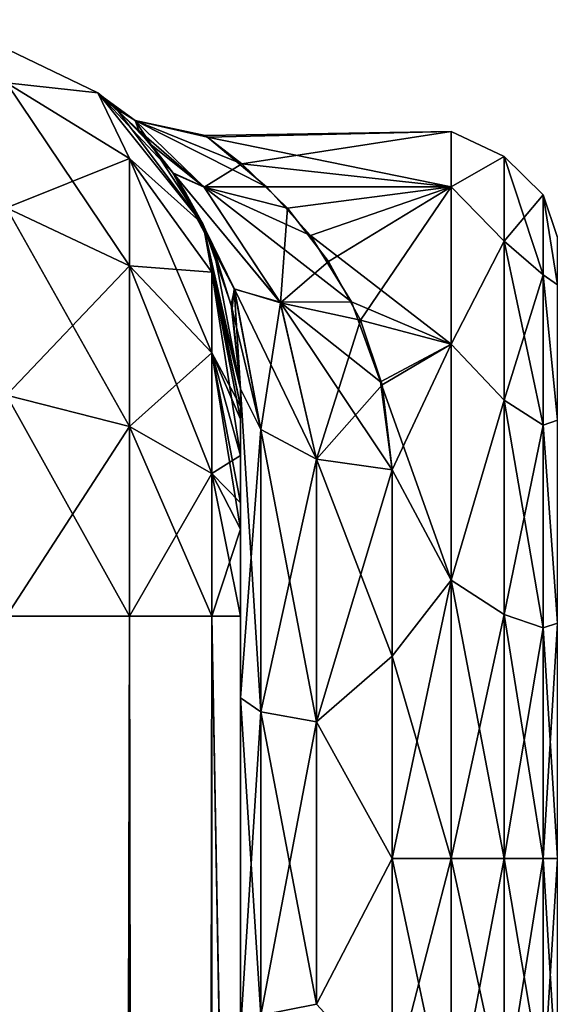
# Model space of a CAD drawing. Extents: x -23 to 470, y -1800 to 0.
# Tile 150 of 198: x 166 to 184, y -33 to 0. Entities that reach past the tile are written whole.
import ezdxf

# ---------------------------------------------------------------- set-up
doc = ezdxf.new("R2010")
doc.units = 0
doc.header["$LTSCALE"] = 66.825
for name, color, linetype in [('129', 7, 'CONTINUOUS'), ('132', 7, 'CONTINUOUS'), ('133', 7, 'CONTINUOUS'), ('147', 7, 'CONTINUOUS'), ('148', 7, 'CONTINUOUS'), ('149', 7, 'CONTINUOUS'), ('150', 7, 'CONTINUOUS'), ('151', 7, 'CONTINUOUS'), ('162', 7, 'CONTINUOUS'), ('163', 7, 'CONTINUOUS'), ('167', 7, 'CONTINUOUS'), ('170', 7, 'CONTINUOUS'), ('171', 7, 'CONTINUOUS')]:
    doc.layers.add(name, color=color, linetype=linetype)

msp = doc.modelspace()

# ---------------------------------------------------------------- linework, layer by layer
at = {"layer": '129', "linetype": 'CONTINUOUS'}
for points in [[(173.55, -56.093, 33.614), (173.55, -53.608, 29.849), (173.55, -12.5, 33.5), (173.55, -56.093, 33.614)], [(173.55, -12.5, 33.5), (173.55, -53.608, 29.849), (173.55, -22.699, 28.507), (173.55, -12.5, 33.5)], [(173.55, -13.067, 36.36), (173.55, -56.093, 33.614), (173.55, -12.5, 33.5), (173.55, -13.067, 36.36)], [(173.55, -12.5, 24.51), (173.55, -12.5, 33.5), (173.55, -22.699, 28.507), (173.55, -12.5, 24.51)], [(173.55, -12.5, -33.5), (173.55, -12.5, -24.51), (173.55, -22.699, -28.507), (173.55, -12.5, -33.5)], [(173.55, -13.067, -36.36), (173.55, -12.5, -33.5), (173.55, -56.092, -33.612), (173.55, -13.067, -36.36)], [(173.55, -56.092, -33.612), (173.55, -12.5, -33.5), (173.55, -53.607, -29.847), (173.55, -56.092, -33.612)], [(173.55, -53.607, -29.847), (173.55, -12.5, -33.5), (173.55, -22.699, -28.507), (173.55, -53.607, -29.847)], [(173.55, -59.341, 36.739), (173.55, -56.093, 33.614), (173.55, -13.067, 36.36), (173.55, -59.341, 36.739)], [(173.55, -13.5, 37.234), (173.55, -59.341, 36.739), (173.55, -13.067, 36.36), (173.55, -13.5, 37.234)], [(173.55, -13.5, -37.234), (173.55, -13.067, -36.36), (173.55, -59.339, -36.738), (173.55, -13.5, -37.234)], [(173.55, -59.339, -36.738), (173.55, -13.067, -36.36), (173.55, -56.092, -33.612), (173.55, -59.339, -36.738)], [(173.55, -14.695, 38.801), (173.55, -59.341, 36.739), (173.55, -13.5, 37.234), (173.55, -14.695, 38.801)], [(173.55, -14.695, -38.801), (173.55, -13.5, -37.234), (173.55, -63.187, -39.073), (173.55, -14.695, -38.801)], [(173.55, -63.187, -39.073), (173.55, -13.5, -37.234), (173.55, -59.339, -36.738), (173.55, -63.187, -39.073)], [(173.55, -63.189, 39.074), (173.55, -59.341, 36.739), (173.55, -14.695, 38.801), (173.55, -63.189, 39.074)], [(173.55, -16.266, 40), (173.55, -63.189, 39.074), (173.55, -14.695, 38.801), (173.55, -16.266, 40)], [(173.55, -16.266, -40), (173.55, -14.695, -38.801), (173.55, -63.187, -39.073), (173.55, -16.266, -40)], [(173.55, -17.135, 40.431), (173.55, -63.189, 39.074), (173.55, -16.266, 40), (173.55, -17.135, 40.431)], [(173.55, -17.135, -40.431), (173.55, -16.266, -40), (173.55, -67.418, -40.517), (173.55, -17.135, -40.431)], [(173.55, -67.418, -40.517), (173.55, -16.266, -40), (173.55, -63.187, -39.073), (173.55, -67.418, -40.517)], [(173.55, -67.42, 40.518), (173.55, -63.189, 39.074), (173.55, -17.135, 40.431), (173.55, -67.42, 40.518)], [(173.55, -20, 41), (173.55, -67.42, 40.518), (173.55, -17.135, 40.431), (173.55, -20, 41)], [(173.55, -20, -41), (173.55, -17.135, -40.431), (173.55, -71.85, -41), (173.55, -20, -41)], [(173.55, -71.85, -41), (173.55, -17.135, -40.431), (173.55, -67.418, -40.517), (173.55, -71.85, -41)], [(173.55, -71.85, 41), (173.55, -67.42, 40.518), (173.55, -20, 41), (173.55, -71.85, 41)], [(173.55, -22.699, 28.507), (173.55, -53.608, 29.849), (173.55, -33.691, 28.436), (173.55, -22.699, 28.507)], [(173.55, -33.691, -28.436), (173.55, -53.607, -29.847), (173.55, -22.699, -28.507), (173.55, -33.691, -28.436)]]:
    msp.add_3dface(points, dxfattribs=at)
at = {"layer": '132', "linetype": 'CONTINUOUS'}
for points in [[(173.588, -5.068, 7.081), (180.5, -4, 0), (172.386, -4.135, 2.545), (173.588, -5.068, 7.081)], [(172.386, -4.135, 2.545), (180.5, -4, 0), (172.46, -4.186, -2.986), (172.386, -4.135, 2.545)], [(180.5, -4, 0), (180.5, -5.827, -9.184), (172.46, -4.186, -2.986), (180.5, -4, 0)], [(172.46, -4.186, -2.986), (180.5, -5.827, -9.184), (174.409, -5.826, -9.182), (172.46, -4.186, -2.986)], [(180.5, -5.827, 9.184), (180.5, -4, 0), (173.588, -5.068, 7.081), (180.5, -5.827, 9.184)], [(175.093, -6.533, 10.732), (180.5, -5.827, 9.184), (173.588, -5.068, 7.081), (175.093, -6.533, 10.732)], [(174.409, -5.826, -9.182), (180.5, -5.827, -9.184), (175.852, -7.434, -12.37), (174.409, -5.826, -9.182)], [(176.454, -8.299, 13.707), (180.5, -5.827, 9.184), (175.093, -6.533, 10.732), (176.454, -8.299, 13.707)], [(180.5, -5.827, -9.184), (180.5, -11.029, -16.971), (175.852, -7.434, -12.37), (180.5, -5.827, -9.184)], [(177.501, -10.232, 16.134), (180.5, -5.827, 9.184), (176.454, -8.299, 13.707), (177.501, -10.232, 16.134)], [(180.5, -11.029, 16.971), (180.5, -5.827, 9.184), (177.501, -10.232, 16.134), (180.5, -11.029, 16.971)], [(175.852, -7.434, -12.37), (180.5, -11.029, -16.971), (177.214, -9.629, -15.444), (175.852, -7.434, -12.37)], [(177.214, -9.629, -15.444), (180.5, -11.029, -16.971), (178.17, -12.264, -18.121), (177.214, -9.629, -15.444)], [(178.223, -12.371, 18.213), (180.5, -11.029, 16.971), (177.501, -10.232, 16.134), (178.223, -12.371, 18.213)], [(180.5, -11.029, -16.971), (180.5, -18.816, -22.173), (178.17, -12.264, -18.121), (180.5, -11.029, -16.971)], [(178.55, -15.172, 20.284), (180.5, -11.029, 16.971), (178.223, -12.371, 18.213), (178.55, -15.172, 20.284)], [(180.5, -18.816, 22.173), (180.5, -11.029, 16.971), (178.55, -15.172, 20.284), (180.5, -18.816, 22.173)], [(178.17, -12.264, -18.121), (180.5, -18.816, -22.173), (178.55, -15.172, -20.284), (178.17, -12.264, -18.121)], [(178.55, -15.172, -20.284), (180.5, -18.816, -22.173), (178.55, -21.323, -23.052), (178.55, -15.172, -20.284)], [(178.55, -21.323, 23.052), (180.5, -18.816, 22.173), (178.55, -15.172, 20.284), (178.55, -21.323, 23.052)], [(180.5, -18.816, -22.173), (180.5, -28, -24), (178.55, -21.323, -23.052), (180.5, -18.816, -22.173)], [(180.5, -28, 24), (180.5, -18.816, 22.173), (178.55, -28, 24), (180.5, -28, 24)], [(178.55, -28, 24), (180.5, -18.816, 22.173), (178.55, -21.323, 23.052), (178.55, -28, 24)], [(178.55, -21.323, -23.052), (180.5, -28, -24), (178.55, -28, -24), (178.55, -21.323, -23.052)]]:
    msp.add_3dface(points, dxfattribs=at)
at = {"layer": '133', "linetype": 'CONTINUOUS'}
for points in [[(178.55, -28, -24), (180.5, -28, -24), (180.5, -37.184, -22.173), (178.55, -28, -24)], [(180.5, -28, 24), (178.55, -28, 24), (178.55, -35.526, 22.79), (180.5, -28, 24)], [(180.5, -37.184, 22.173), (180.5, -28, 24), (178.55, -35.526, 22.79), (180.5, -37.184, 22.173)], [(178.55, -28, -24), (180.5, -37.184, -22.173), (178.55, -35.526, -22.79), (178.55, -28, -24)]]:
    msp.add_3dface(points, dxfattribs=at)
at = {"layer": '147', "linetype": 'CONTINUOUS'}
for points in [[(169.889, -1780, -49.839), (165.834, -1780, -52.548), (169.889, -20, -49.839), (169.889, -1780, -49.839)], [(169.889, -20, -49.839), (165.834, -1780, -52.548), (165.834, -20, -52.548), (169.889, -20, -49.839)], [(172.598, -1780, -45.784), (169.889, -1780, -49.839), (172.598, -20, -45.784), (172.598, -1780, -45.784)], [(172.598, -20, -45.784), (169.889, -1780, -49.839), (169.889, -20, -49.839), (172.598, -20, -45.784)], [(173.55, -20, -41), (173.55, -71.85, -41), (172.598, -1780, -45.784), (173.55, -20, -41)], [(173.55, -20, -41), (172.598, -1780, -45.784), (172.598, -20, -45.784), (173.55, -20, -41)]]:
    msp.add_3dface(points, dxfattribs=at)
at = {"layer": '148', "linetype": 'CONTINUOUS'}
for points in [[(163.832, -0.313, -33.5), (168.844, -2.727, -33.5), (165.834, -2.396, -40.776), (163.832, -0.313, -33.5)], [(165.834, -2.396, -40.776), (168.844, -2.727, -33.5), (169.889, -4.9, -39.741), (165.834, -2.396, -40.776)], [(165.834, -2.396, -40.776), (169.889, -4.9, -39.741), (165.834, -6.525, -46.964), (165.834, -2.396, -40.776)], [(168.844, -2.727, -33.5), (172.312, -7.076, -33.5), (169.889, -4.9, -39.741), (168.844, -2.727, -33.5)], [(169.889, -4.9, -39.741), (169.889, -8.442, -45.049), (165.834, -6.525, -46.964), (169.889, -4.9, -39.741)], [(169.889, -4.9, -39.741), (172.312, -7.076, -33.5), (172.598, -8.648, -38.192), (169.889, -4.9, -39.741)], [(169.889, -4.9, -39.741), (172.598, -8.648, -38.192), (169.889, -8.442, -45.049), (169.889, -4.9, -39.741)], [(169.889, -8.442, -45.049), (165.834, -12.71, -51.099), (165.834, -6.525, -46.964), (169.889, -8.442, -45.049)], [(172.312, -7.076, -33.5), (173.55, -12.5, -33.5), (172.598, -8.648, -38.192), (172.312, -7.076, -33.5)], [(169.889, -13.747, -48.595), (165.834, -12.71, -51.099), (169.889, -8.442, -45.049), (169.889, -13.747, -48.595)], [(172.598, -8.648, -38.192), (172.598, -11.311, -42.182), (169.889, -8.442, -45.049), (172.598, -8.648, -38.192)], [(172.598, -11.311, -42.182), (169.889, -13.747, -48.595), (169.889, -8.442, -45.049), (172.598, -11.311, -42.182)], [(173.55, -12.5, -33.5), (173.55, -13.067, -36.36), (172.598, -8.648, -38.192), (173.55, -12.5, -33.5)], [(172.598, -8.648, -38.192), (173.55, -13.067, -36.36), (172.598, -11.311, -42.182), (172.598, -8.648, -38.192)], [(172.598, -15.299, -44.849), (169.889, -13.747, -48.595), (172.598, -11.311, -42.182), (172.598, -15.299, -44.849)], [(173.55, -13.067, -36.36), (173.55, -13.5, -37.234), (172.598, -11.311, -42.182), (173.55, -13.067, -36.36)], [(173.55, -13.5, -37.234), (173.55, -14.695, -38.801), (172.598, -11.311, -42.182), (173.55, -13.5, -37.234)], [(173.55, -14.695, -38.801), (172.598, -15.299, -44.849), (172.598, -11.311, -42.182), (173.55, -14.695, -38.801)], [(169.889, -13.747, -48.595), (165.834, -20, -52.548), (165.834, -12.71, -51.099), (169.889, -13.747, -48.595)], [(169.889, -20, -49.839), (165.834, -20, -52.548), (169.889, -13.747, -48.595), (169.889, -20, -49.839)], [(172.598, -15.299, -44.849), (169.889, -20, -49.839), (169.889, -13.747, -48.595), (172.598, -15.299, -44.849)], [(173.55, -14.695, -38.801), (173.55, -16.266, -40), (172.598, -15.299, -44.849), (173.55, -14.695, -38.801)], [(172.598, -20, -45.784), (169.889, -20, -49.839), (172.598, -15.299, -44.849), (172.598, -20, -45.784)], [(173.55, -16.266, -40), (173.55, -17.135, -40.431), (172.598, -15.299, -44.849), (173.55, -16.266, -40)], [(173.55, -17.135, -40.431), (172.598, -20, -45.784), (172.598, -15.299, -44.849), (173.55, -17.135, -40.431)], [(173.55, -17.135, -40.431), (173.55, -20, -41), (172.598, -20, -45.784), (173.55, -17.135, -40.431)]]:
    msp.add_3dface(points, dxfattribs=at)
at = {"layer": '149', "linetype": 'CONTINUOUS'}
for points in [[(163.832, -0.313, 33.5), (168.844, -2.727, 33.5), (163.832, -0.313, -33.5), (163.832, -0.313, 33.5)], [(168.844, -2.727, 33.5), (168.844, -2.727, -33.5), (163.832, -0.313, -33.5), (168.844, -2.727, 33.5)], [(168.844, -2.727, 33.5), (172.312, -7.076, 33.5), (169.459, -3.252, 5.664), (168.844, -2.727, 33.5)], [(168.844, -2.727, -33.5), (168.844, -2.727, 33.5), (169.034, -2.882, -1.26), (168.844, -2.727, -33.5)], [(169.034, -2.882, -1.26), (168.844, -2.727, 33.5), (169.459, -3.252, 5.664), (169.034, -2.882, -1.26)], [(172.312, -7.076, -33.5), (168.844, -2.727, -33.5), (171.32, -5.374, -13.858), (172.312, -7.076, -33.5)], [(171.32, -5.374, -13.858), (168.844, -2.727, -33.5), (170.19, -3.973, -9.391), (171.32, -5.374, -13.858)], [(170.19, -3.973, -9.391), (168.844, -2.727, -33.5), (169.034, -2.882, -1.26), (170.19, -3.973, -9.391)], [(169.459, -3.252, 5.664), (172.312, -7.076, 33.5), (170.605, -4.441, 11.119), (169.459, -3.252, 5.664)], [(170.605, -4.441, 11.119), (172.312, -7.076, 33.5), (171.333, -5.393, 13.903), (170.605, -4.441, 11.119)], [(172.394, -7.251, -17.847), (172.312, -7.076, -33.5), (171.32, -5.374, -13.858), (172.394, -7.251, -17.847)], [(171.333, -5.393, 13.903), (172.312, -7.076, 33.5), (171.75, -6.038, 15.443), (171.333, -5.393, 13.903)], [(171.75, -6.038, 15.443), (172.312, -7.076, 33.5), (172.655, -7.856, 18.891), (171.75, -6.038, 15.443)], [(172.312, -7.076, 33.5), (173.55, -12.5, 33.5), (172.655, -7.856, 18.891), (172.312, -7.076, 33.5)], [(173.55, -12.5, -24.51), (173.55, -12.5, -33.5), (172.312, -7.076, -33.5), (173.55, -12.5, -24.51)], [(173.55, -12.5, -24.51), (172.312, -7.076, -33.5), (173.237, -9.722, -21.565), (173.55, -12.5, -24.51)], [(173.237, -9.722, -21.565), (172.312, -7.076, -33.5), (172.394, -7.251, -17.847), (173.237, -9.722, -21.565)], [(172.655, -7.856, 18.891), (173.55, -12.5, 33.5), (173.268, -9.858, 21.738), (172.655, -7.856, 18.891)], [(173.55, -12.5, 33.5), (173.55, -12.5, 24.51), (173.268, -9.858, 21.738), (173.55, -12.5, 33.5)]]:
    msp.add_3dface(points, dxfattribs=at)
at = {"layer": '150', "linetype": 'CONTINUOUS'}
for points in [[(168.844, -2.727, 33.5), (163.832, -0.313, 33.5), (165.834, -2.396, 40.776), (168.844, -2.727, 33.5)], [(169.889, -4.9, 39.741), (168.844, -2.727, 33.5), (165.834, -2.396, 40.776), (169.889, -4.9, 39.741)], [(169.889, -4.9, 39.741), (165.834, -2.396, 40.776), (169.889, -8.442, 45.049), (169.889, -4.9, 39.741)], [(169.889, -8.442, 45.049), (165.834, -2.396, 40.776), (165.834, -6.525, 46.964), (169.889, -8.442, 45.049)], [(172.312, -7.076, 33.5), (168.844, -2.727, 33.5), (169.889, -4.9, 39.741), (172.312, -7.076, 33.5)], [(172.598, -8.648, 38.192), (172.312, -7.076, 33.5), (169.889, -4.9, 39.741), (172.598, -8.648, 38.192)], [(172.598, -8.648, 38.192), (169.889, -4.9, 39.741), (172.598, -11.311, 42.182), (172.598, -8.648, 38.192)], [(172.598, -11.311, 42.182), (169.889, -4.9, 39.741), (169.889, -8.442, 45.049), (172.598, -11.311, 42.182)], [(165.834, -12.71, 51.099), (169.889, -13.747, 48.595), (165.834, -6.525, 46.964), (165.834, -12.71, 51.099)], [(169.889, -13.747, 48.595), (169.889, -8.442, 45.049), (165.834, -6.525, 46.964), (169.889, -13.747, 48.595)], [(173.55, -13.067, 36.36), (173.55, -12.5, 33.5), (172.312, -7.076, 33.5), (173.55, -13.067, 36.36)], [(173.55, -13.067, 36.36), (172.312, -7.076, 33.5), (172.598, -8.648, 38.192), (173.55, -13.067, 36.36)], [(169.889, -13.747, 48.595), (172.598, -15.299, 44.849), (169.889, -8.442, 45.049), (169.889, -13.747, 48.595)], [(172.598, -15.299, 44.849), (172.598, -11.311, 42.182), (169.889, -8.442, 45.049), (172.598, -15.299, 44.849)], [(173.55, -14.695, 38.801), (173.55, -13.5, 37.234), (172.598, -8.648, 38.192), (173.55, -14.695, 38.801)], [(173.55, -14.695, 38.801), (172.598, -8.648, 38.192), (172.598, -11.311, 42.182), (173.55, -14.695, 38.801)], [(173.55, -13.5, 37.234), (173.55, -13.067, 36.36), (172.598, -8.648, 38.192), (173.55, -13.5, 37.234)], [(173.55, -17.135, 40.431), (173.55, -16.266, 40), (172.598, -11.311, 42.182), (173.55, -17.135, 40.431)], [(172.598, -15.299, 44.849), (173.55, -17.135, 40.431), (172.598, -11.311, 42.182), (172.598, -15.299, 44.849)], [(173.55, -16.266, 40), (173.55, -14.695, 38.801), (172.598, -11.311, 42.182), (173.55, -16.266, 40)], [(165.834, -20, 52.548), (169.889, -20, 49.839), (165.834, -12.71, 51.099), (165.834, -20, 52.548)], [(165.834, -12.71, 51.099), (169.889, -20, 49.839), (169.889, -13.747, 48.595), (165.834, -12.71, 51.099)], [(169.889, -20, 49.839), (172.598, -20, 45.784), (169.889, -13.747, 48.595), (169.889, -20, 49.839)], [(169.889, -13.747, 48.595), (172.598, -20, 45.784), (172.598, -15.299, 44.849), (169.889, -13.747, 48.595)], [(173.55, -20, 41), (173.55, -17.135, 40.431), (172.598, -15.299, 44.849), (173.55, -20, 41)], [(172.598, -20, 45.784), (173.55, -20, 41), (172.598, -15.299, 44.849), (172.598, -20, 45.784)]]:
    msp.add_3dface(points, dxfattribs=at)
at = {"layer": '151', "linetype": 'CONTINUOUS'}
for points in [[(165.834, -1780, 52.548), (169.889, -1780, 49.839), (165.834, -20, 52.548), (165.834, -1780, 52.548)], [(165.834, -20, 52.548), (169.889, -1780, 49.839), (169.889, -20, 49.839), (165.834, -20, 52.548)], [(169.889, -1780, 49.839), (172.598, -1780, 45.784), (169.889, -20, 49.839), (169.889, -1780, 49.839)], [(169.889, -20, 49.839), (172.598, -1780, 45.784), (172.598, -20, 45.784), (169.889, -20, 49.839)], [(173.55, -1780, 41), (173.55, -1728.15, 41), (172.598, -20, 45.784), (173.55, -1780, 41)], [(172.598, -1780, 45.784), (173.55, -1780, 41), (172.598, -20, 45.784), (172.598, -1780, 45.784)], [(173.55, -1728.15, 41), (173.55, -71.85, 41), (172.598, -20, 45.784), (173.55, -1728.15, 41)], [(173.55, -71.85, 41), (173.55, -20, 41), (172.598, -20, 45.784), (173.55, -71.85, 41)]]:
    msp.add_3dface(points, dxfattribs=at)
at = {"layer": '162', "linetype": 'CONTINUOUS'}
for points in [[(170.19, -3.973, -9.391), (169.034, -2.882, -1.26), (170.071, -3.64, -3.911), (170.19, -3.973, -9.391)], [(169.034, -2.882, -1.26), (169.459, -3.252, 5.664), (170.077, -3.646, 3.95), (169.034, -2.882, -1.26)], [(170.071, -3.64, -3.911), (169.034, -2.882, -1.26), (170.077, -3.646, 3.95), (170.071, -3.64, -3.911)], [(169.459, -3.252, 5.664), (170.605, -4.441, 11.119), (170.077, -3.646, 3.95), (169.459, -3.252, 5.664)], [(172.46, -4.186, -2.986), (174.409, -5.826, -9.182), (170.071, -3.64, -3.911), (172.46, -4.186, -2.986)], [(172.46, -4.186, -2.986), (170.071, -3.64, -3.911), (170.077, -3.646, 3.95), (172.46, -4.186, -2.986)], [(174.409, -5.826, -9.182), (172.338, -5.832, -10.851), (170.071, -3.64, -3.911), (174.409, -5.826, -9.182)], [(172.338, -5.832, -10.851), (170.19, -3.973, -9.391), (170.071, -3.64, -3.911), (172.338, -5.832, -10.851)], [(173.588, -5.068, 7.081), (172.386, -4.135, 2.545), (170.077, -3.646, 3.95), (173.588, -5.068, 7.081)], [(173.588, -5.068, 7.081), (170.077, -3.646, 3.95), (172.349, -5.845, 10.876), (173.588, -5.068, 7.081)], [(172.386, -4.135, 2.545), (172.46, -4.186, -2.986), (170.077, -3.646, 3.95), (172.386, -4.135, 2.545)], [(170.077, -3.646, 3.95), (170.605, -4.441, 11.119), (172.349, -5.845, 10.876), (170.077, -3.646, 3.95)], [(171.32, -5.374, -13.858), (170.19, -3.973, -9.391), (172.338, -5.832, -10.851), (171.32, -5.374, -13.858)], [(170.605, -4.441, 11.119), (171.333, -5.393, 13.903), (172.349, -5.845, 10.876), (170.605, -4.441, 11.119)], [(175.093, -6.533, 10.732), (173.588, -5.068, 7.081), (172.349, -5.845, 10.876), (175.093, -6.533, 10.732)], [(172.394, -7.251, -17.847), (171.32, -5.374, -13.858), (173.345, -9.206, -18.711), (172.394, -7.251, -17.847)], [(173.345, -9.206, -18.711), (171.32, -5.374, -13.858), (174.857, -9.642, -16.492), (173.345, -9.206, -18.711)], [(174.857, -9.642, -16.492), (171.32, -5.374, -13.858), (172.338, -5.832, -10.851), (174.857, -9.642, -16.492)], [(171.333, -5.393, 13.903), (171.75, -6.038, 15.443), (173.342, -9.199, 18.703), (171.333, -5.393, 13.903)], [(172.349, -5.845, 10.876), (171.333, -5.393, 13.903), (174.862, -9.656, 16.505), (172.349, -5.845, 10.876)], [(174.862, -9.656, 16.505), (171.333, -5.393, 13.903), (173.342, -9.199, 18.703), (174.862, -9.656, 16.505)], [(174.409, -5.826, -9.182), (175.852, -7.434, -12.37), (172.338, -5.832, -10.851), (174.409, -5.826, -9.182)], [(175.852, -7.434, -12.37), (177.214, -9.629, -15.444), (172.338, -5.832, -10.851), (175.852, -7.434, -12.37)], [(177.214, -9.629, -15.444), (174.857, -9.642, -16.492), (172.338, -5.832, -10.851), (177.214, -9.629, -15.444)], [(175.093, -6.533, 10.732), (172.349, -5.845, 10.876), (174.862, -9.656, 16.505), (175.093, -6.533, 10.732)], [(171.75, -6.038, 15.443), (172.655, -7.856, 18.891), (173.342, -9.199, 18.703), (171.75, -6.038, 15.443)], [(176.454, -8.299, 13.707), (175.093, -6.533, 10.732), (174.862, -9.656, 16.505), (176.454, -8.299, 13.707)], [(173.237, -9.722, -21.565), (172.394, -7.251, -17.847), (173.345, -9.206, -18.711), (173.237, -9.722, -21.565)], [(172.655, -7.856, 18.891), (173.268, -9.858, 21.738), (173.342, -9.199, 18.703), (172.655, -7.856, 18.891)], [(177.501, -10.232, 16.134), (176.454, -8.299, 13.707), (174.862, -9.656, 16.505), (177.501, -10.232, 16.134)], [(174.22, -13.836, -22.397), (173.237, -9.722, -21.565), (173.345, -9.206, -18.711), (174.22, -13.836, -22.397)], [(173.268, -9.858, 21.738), (173.55, -12.5, 24.51), (173.342, -9.199, 18.703), (173.268, -9.858, 21.738)], [(173.55, -12.5, 24.51), (174.22, -13.836, 22.397), (173.342, -9.199, 18.703), (173.55, -12.5, 24.51)], [(174.22, -13.836, 22.397), (174.862, -9.656, 16.505), (173.342, -9.199, 18.703), (174.22, -13.836, 22.397)], [(176.052, -14.815, -20.849), (174.22, -13.836, -22.397), (173.345, -9.206, -18.711), (176.052, -14.815, -20.849)], [(176.052, -14.815, -20.849), (173.345, -9.206, -18.711), (174.857, -9.642, -16.492), (176.052, -14.815, -20.849)], [(173.55, -12.5, -24.51), (173.237, -9.722, -21.565), (174.22, -13.836, -22.397), (173.55, -12.5, -24.51)], [(174.22, -13.836, 22.397), (176.052, -14.815, 20.849), (174.862, -9.656, 16.505), (174.22, -13.836, 22.397)], [(177.214, -9.629, -15.444), (178.17, -12.264, -18.121), (174.857, -9.642, -16.492), (177.214, -9.629, -15.444)], [(178.17, -12.264, -18.121), (178.55, -15.172, -20.284), (174.857, -9.642, -16.492), (178.17, -12.264, -18.121)], [(178.55, -15.172, -20.284), (176.052, -14.815, -20.849), (174.857, -9.642, -16.492), (178.55, -15.172, -20.284)], [(176.052, -14.815, 20.849), (177.501, -10.232, 16.134), (174.862, -9.656, 16.505), (176.052, -14.815, 20.849)], [(178.223, -12.371, 18.213), (177.501, -10.232, 16.134), (176.052, -14.815, 20.849), (178.223, -12.371, 18.213)], [(178.55, -15.172, 20.284), (178.223, -12.371, 18.213), (176.052, -14.815, 20.849), (178.55, -15.172, 20.284)]]:
    msp.add_3dface(points, dxfattribs=at)
at = {"layer": '163', "linetype": 'CONTINUOUS'}
for points in [[(173.55, -22.699, -28.507), (173.55, -12.5, -24.51), (174.22, -23.159, -26.055), (173.55, -22.699, -28.507)], [(174.22, -23.159, -26.055), (173.55, -12.5, -24.51), (174.22, -13.836, -22.397), (174.22, -23.159, -26.055)], [(174.22, -23.159, -26.055), (174.22, -13.836, -22.397), (176.052, -23.494, -24.254), (174.22, -23.159, -26.055)], [(176.052, -23.494, -24.254), (174.22, -13.836, -22.397), (176.052, -14.815, -20.849), (176.052, -23.494, -24.254)], [(178.55, -15.172, -20.284), (178.55, -21.323, -23.052), (176.052, -14.815, -20.849), (178.55, -15.172, -20.284)], [(178.55, -21.323, -23.052), (176.052, -23.494, -24.254), (176.052, -14.815, -20.849), (178.55, -21.323, -23.052)], [(178.55, -21.323, -23.052), (178.55, -28, -24), (176.052, -23.494, -24.254), (178.55, -21.323, -23.052)], [(173.55, -33.691, -28.436), (173.55, -22.699, -28.507), (174.219, -33.173, -25.991), (173.55, -33.691, -28.436)], [(174.219, -33.173, -25.991), (173.55, -22.699, -28.507), (174.22, -23.159, -26.055), (174.219, -33.173, -25.991)], [(174.219, -33.173, -25.991), (174.22, -23.159, -26.055), (176.051, -32.816, -24.195), (174.219, -33.173, -25.991)], [(176.051, -32.816, -24.195), (174.22, -23.159, -26.055), (176.052, -23.494, -24.254), (176.051, -32.816, -24.195)], [(178.55, -28, -24), (176.051, -32.816, -24.195), (176.052, -23.494, -24.254), (178.55, -28, -24)], [(178.55, -28, -24), (178.55, -35.526, -22.79), (176.051, -32.816, -24.195), (178.55, -28, -24)]]:
    msp.add_3dface(points, dxfattribs=at)
at = {"layer": '167', "linetype": 'CONTINUOUS'}
for points in [[(173.55, -12.5, 24.51), (173.55, -22.699, 28.507), (174.22, -13.836, 22.397), (173.55, -12.5, 24.51)], [(174.22, -13.836, 22.397), (173.55, -22.699, 28.507), (174.22, -23.159, 26.055), (174.22, -13.836, 22.397)], [(174.22, -13.836, 22.397), (174.22, -23.159, 26.055), (176.052, -14.815, 20.849), (174.22, -13.836, 22.397)], [(176.052, -14.815, 20.849), (174.22, -23.159, 26.055), (176.052, -23.494, 24.254), (176.052, -14.815, 20.849)], [(178.55, -15.172, 20.284), (176.052, -14.815, 20.849), (176.052, -23.494, 24.254), (178.55, -15.172, 20.284)], [(178.55, -21.323, 23.052), (178.55, -15.172, 20.284), (176.052, -23.494, 24.254), (178.55, -21.323, 23.052)], [(178.55, -28, 24), (178.55, -21.323, 23.052), (176.052, -23.494, 24.254), (178.55, -28, 24)], [(173.55, -22.699, 28.507), (173.55, -33.691, 28.436), (174.22, -23.159, 26.055), (173.55, -22.699, 28.507)], [(174.22, -23.159, 26.055), (173.55, -33.691, 28.436), (174.219, -33.173, 25.991), (174.22, -23.159, 26.055)], [(174.22, -23.159, 26.055), (174.219, -33.173, 25.991), (176.052, -23.494, 24.254), (174.22, -23.159, 26.055)], [(176.052, -23.494, 24.254), (174.219, -33.173, 25.991), (176.051, -32.816, 24.195), (176.052, -23.494, 24.254)], [(178.55, -28, 24), (176.052, -23.494, 24.254), (176.051, -32.816, 24.195), (178.55, -28, 24)], [(178.55, -35.526, 22.79), (178.55, -28, 24), (176.051, -32.816, 24.195), (178.55, -35.526, 22.79)]]:
    msp.add_3dface(points, dxfattribs=at)
at = {"layer": '170', "linetype": 'CONTINUOUS'}
for points in [[(180.5, -5.827, -9.184), (180.5, -4, 0), (182.25, -4.826, -4.086), (180.5, -5.827, -9.184)], [(180.5, -4, 0), (180.5, -5.827, 9.184), (182.25, -4.826, 4.086), (180.5, -4, 0)], [(180.5, -4, 0), (182.25, -4.826, 4.086), (182.25, -4.826, -4.086), (180.5, -4, 0)], [(180.5, -5.827, -9.184), (182.25, -4.826, -4.086), (182.25, -7.621, -11.766), (180.5, -5.827, -9.184)], [(180.5, -5.827, 9.184), (182.25, -7.621, 11.766), (182.25, -4.826, 4.086), (180.5, -5.827, 9.184)], [(183.532, -6.09, 3.863), (183.532, -6.09, -3.863), (182.25, -4.826, 4.086), (183.532, -6.09, 3.863)], [(182.25, -7.621, 11.766), (183.532, -6.09, 3.863), (182.25, -4.826, 4.086), (182.25, -7.621, 11.766)], [(183.532, -6.09, -3.863), (183.532, -8.732, -11.124), (182.25, -4.826, -4.086), (183.532, -6.09, -3.863)], [(182.25, -4.826, 4.086), (183.532, -6.09, -3.863), (182.25, -4.826, -4.086), (182.25, -4.826, 4.086)], [(182.25, -4.826, -4.086), (183.532, -8.732, -11.124), (182.25, -7.621, -11.766), (182.25, -4.826, -4.086)], [(180.5, -11.029, -16.971), (180.5, -5.827, -9.184), (182.25, -7.621, -11.766), (180.5, -11.029, -16.971)], [(180.5, -5.827, 9.184), (180.5, -11.029, 16.971), (182.25, -7.621, 11.766), (180.5, -5.827, 9.184)], [(183.532, -8.732, 11.124), (183.532, -6.09, 3.863), (182.25, -7.621, 11.766), (183.532, -8.732, 11.124)], [(184, -9.067, 7.854), (184, -7.5, 0), (183.532, -6.09, 3.863), (184, -9.067, 7.854)], [(183.532, -8.732, 11.124), (184, -9.067, 7.854), (183.532, -6.09, 3.863), (183.532, -8.732, 11.124)], [(184, -7.5, 0), (184, -9.068, -7.855), (183.532, -6.09, -3.863), (184, -7.5, 0)], [(183.532, -6.09, 3.863), (184, -7.5, 0), (183.532, -6.09, -3.863), (183.532, -6.09, 3.863)], [(183.532, -6.09, -3.863), (184, -9.068, -7.855), (183.532, -8.732, -11.124), (183.532, -6.09, -3.863)], [(180.5, -11.029, -16.971), (182.25, -7.621, -11.766), (182.25, -12.875, -18.026), (180.5, -11.029, -16.971)], [(180.5, -11.029, 16.971), (182.25, -12.875, 18.026), (182.25, -7.621, 11.766), (180.5, -11.029, 16.971)], [(182.25, -12.875, 18.026), (183.532, -8.732, 11.124), (182.25, -7.621, 11.766), (182.25, -12.875, 18.026)], [(183.532, -8.732, -11.124), (183.532, -13.699, -17.043), (182.25, -7.621, -11.766), (183.532, -8.732, -11.124)], [(182.25, -7.621, -11.766), (183.532, -13.699, -17.043), (182.25, -12.875, -18.026), (182.25, -7.621, -11.766)], [(183.532, -13.699, 17.043), (183.532, -8.732, 11.124), (182.25, -12.875, 18.026), (183.532, -13.699, 17.043)], [(184, -13.536, 14.522), (184, -9.067, 7.854), (183.532, -8.732, 11.124), (184, -13.536, 14.522)], [(183.532, -13.699, 17.043), (184, -13.536, 14.522), (183.532, -8.732, 11.124), (183.532, -13.699, 17.043)], [(184, -9.068, -7.855), (184, -13.536, -14.522), (183.532, -8.732, -11.124), (184, -9.068, -7.855)], [(183.532, -8.732, -11.124), (184, -13.536, -14.522), (183.532, -13.699, -17.043), (183.532, -8.732, -11.124)], [(180.5, -18.816, -22.173), (180.5, -11.029, -16.971), (182.25, -12.875, -18.026), (180.5, -18.816, -22.173)], [(180.5, -11.029, 16.971), (180.5, -18.816, 22.173), (182.25, -12.875, 18.026), (180.5, -11.029, 16.971)], [(180.5, -18.816, -22.173), (182.25, -12.875, -18.026), (182.25, -19.952, -22.112), (180.5, -18.816, -22.173)], [(180.5, -18.816, 22.173), (182.25, -19.952, 22.112), (182.25, -12.875, 18.026), (180.5, -18.816, 22.173)], [(182.25, -19.952, 22.112), (183.532, -13.699, 17.043), (182.25, -12.875, 18.026), (182.25, -19.952, 22.112)], [(183.532, -13.699, -17.043), (183.532, -20.391, -20.907), (182.25, -12.875, -18.026), (183.532, -13.699, -17.043)], [(182.25, -12.875, -18.026), (183.532, -20.391, -20.907), (182.25, -19.952, -22.112), (182.25, -12.875, -18.026)], [(184, -20.235, 18.966), (184, -13.536, 14.522), (183.532, -13.699, 17.043), (184, -20.235, 18.966)], [(184, -13.536, -14.522), (184, -20.234, -18.966), (183.532, -13.699, -17.043), (184, -13.536, -14.522)], [(183.532, -20.391, 20.907), (183.532, -13.699, 17.043), (182.25, -19.952, 22.112), (183.532, -20.391, 20.907)], [(183.532, -20.391, 20.907), (184, -20.235, 18.966), (183.532, -13.699, 17.043), (183.532, -20.391, 20.907)], [(183.532, -13.699, -17.043), (184, -20.234, -18.966), (183.532, -20.391, -20.907), (183.532, -13.699, -17.043)], [(180.5, -28, -24), (180.5, -18.816, -22.173), (182.25, -28, -23.531), (180.5, -28, -24)], [(182.25, -28, -23.531), (180.5, -18.816, -22.173), (182.25, -19.952, -22.112), (182.25, -28, -23.531)], [(180.5, -18.816, 22.173), (180.5, -28, 24), (182.25, -19.952, 22.112), (180.5, -18.816, 22.173)], [(180.5, -28, 24), (182.25, -28, 23.531), (182.25, -19.952, 22.112), (180.5, -28, 24)], [(183.532, -28, -22.248), (182.25, -28, -23.531), (182.25, -19.952, -22.112), (183.532, -28, -22.248)], [(183.532, -20.391, -20.907), (183.532, -28, -22.248), (182.25, -19.952, -22.112), (183.532, -20.391, -20.907)], [(182.25, -28, 23.531), (183.532, -20.391, 20.907), (182.25, -19.952, 22.112), (182.25, -28, 23.531)], [(182.25, -28, 23.531), (183.532, -28, 22.248), (183.532, -20.391, 20.907), (182.25, -28, 23.531)], [(184, -20.234, -18.966), (184, -28, -20.5), (183.532, -20.391, -20.907), (184, -20.234, -18.966)], [(184, -28, 20.5), (184, -20.235, 18.966), (183.532, -28, 22.248), (184, -28, 20.5)], [(183.532, -28, 22.248), (184, -20.235, 18.966), (183.532, -20.391, 20.907), (183.532, -28, 22.248)], [(184, -28, -20.5), (183.532, -28, -22.248), (183.532, -20.391, -20.907), (184, -28, -20.5)]]:
    msp.add_3dface(points, dxfattribs=at)
at = {"layer": '171', "linetype": 'CONTINUOUS'}
for points in [[(180.5, -37.184, -22.173), (180.5, -28, -24), (182.25, -36.048, -22.112), (180.5, -37.184, -22.173)], [(180.5, -28, -24), (182.25, -28, -23.531), (182.25, -36.048, -22.112), (180.5, -28, -24)], [(180.5, -28, 24), (180.5, -37.184, 22.173), (182.25, -28, 23.531), (180.5, -28, 24)], [(180.5, -37.184, 22.173), (182.25, -36.048, 22.112), (182.25, -28, 23.531), (180.5, -37.184, 22.173)], [(183.532, -28, -22.248), (183.532, -35.609, -20.907), (182.25, -28, -23.531), (183.532, -28, -22.248)], [(182.25, -28, -23.531), (183.532, -35.609, -20.907), (182.25, -36.048, -22.112), (182.25, -28, -23.531)], [(183.532, -35.609, 20.907), (183.532, -28, 22.248), (182.25, -36.048, 22.112), (183.532, -35.609, 20.907)], [(182.25, -36.048, 22.112), (183.532, -28, 22.248), (182.25, -28, 23.531), (182.25, -36.048, 22.112)], [(184, -35.766, 18.966), (184, -28, 20.5), (183.532, -35.609, 20.907), (184, -35.766, 18.966)], [(183.532, -35.609, 20.907), (184, -28, 20.5), (183.532, -28, 22.248), (183.532, -35.609, 20.907)], [(184, -28, -20.5), (184, -35.765, -18.966), (183.532, -28, -22.248), (184, -28, -20.5)], [(183.532, -28, -22.248), (184, -35.765, -18.966), (183.532, -35.609, -20.907), (183.532, -28, -22.248)]]:
    msp.add_3dface(points, dxfattribs=at)

doc.saveas('drawing.dxf')
